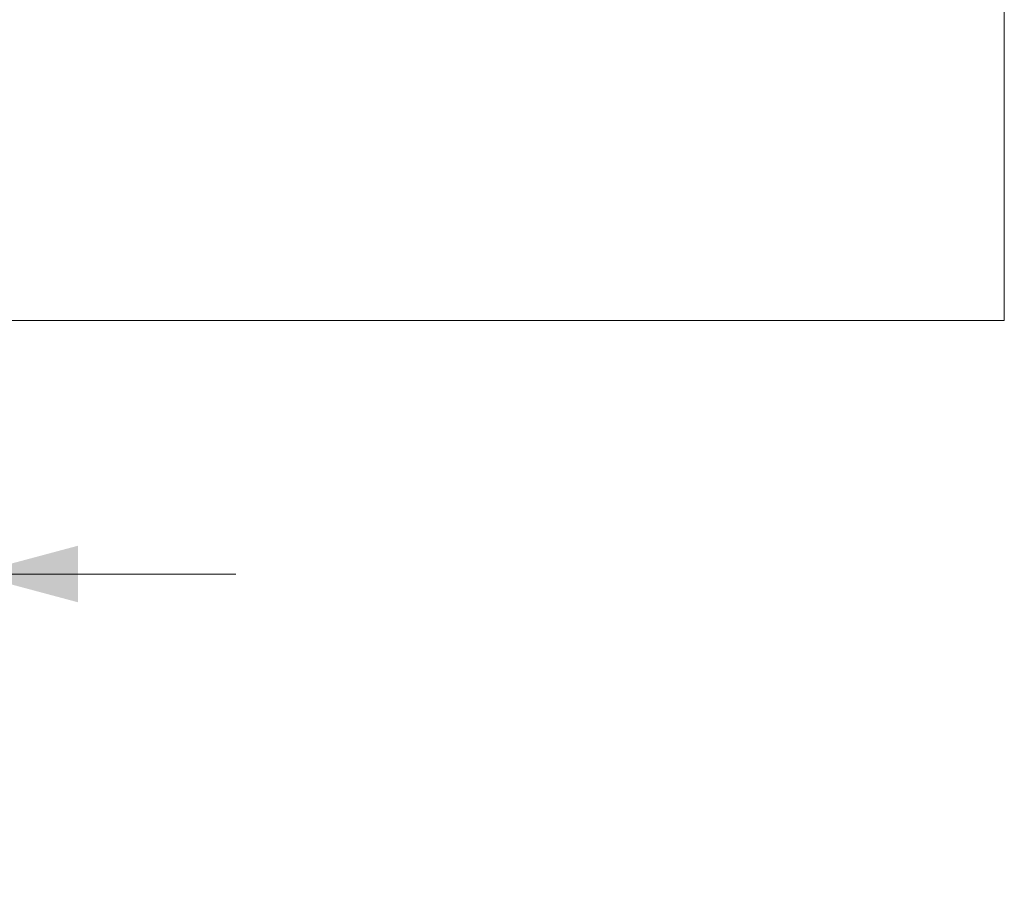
# Model space of a CAD drawing. Header units: millimetres. Extents: x -8 to 594, y 0 to 420.
# Tile 216 of 249: x 496 to 528, y 80 to 108. Entities that reach past the tile are written whole.
import ezdxf

# ---------------------------------------------------------------- set-up
doc = ezdxf.new("R2010")
doc.units = ezdxf.units.MM
doc.layers.add('1', color=7, linetype='Continuous', true_color=0xffffff)
doc.styles.add('Calibri', font='txt')
doc.dimstyles.get("Standard").update_dxf_attribs({"dimtxt": 0.18, "dimasz": 0.18, "dimexe": 0.18, "dimexo": 0.0625, "dimgap": 0.09, "dimtad": 0, "dimtih": 1, "dimtoh": 1, "dimdec": 4, "dimzin": 0, "dimdsep": 46, "dimtxsty": 'Standard', "dimcen": 0.09, "dimadec": 0, "dimazin": 0, "dimtfac": 1, "dimtdec": 4, "dimtofl": 0, "dimtmove": 0, "dimatfit": 3, "dimfxl": 0, "dimtolj": 1, "dimtzin": 0, "dimarcsym": 0})

# ---------------------------------------------------------------- blocks, each defined once
blk = doc.blocks.new('_U3')
at = {"layer": '1', "color": 18, "lineweight": 13}
for p, q in [((461.141, 119.783), (461.141, 87.858)), ((494.16, 119.783), (494.16, 87.858)), ((452.391, 89.858), (465.644, 89.858)), ((502.91, 89.858), (489.657, 89.858))]:
    blk.add_line(p, q, dxfattribs=at)
at = {"layer": '1', "color": 18}
for points in [[(461.141, 89.858), (457.641, 88.92), (457.641, 90.796)], [(494.16, 89.858), (497.66, 90.796), (497.66, 88.92)]]:
    blk.add_solid(points, dxfattribs=at)
at = {"layer": '1', "color": 18, "linetype": 'Continuous', "lineweight": 13, "char_height": 3.5, "attachment_point": 7, "line_spacing_factor": 1.399613, "style": 'Calibri'}
for s, insert in [('\\fCalibri|b0|i0;\\W1.0000;0.7', (467.33, 86.861)), ('\\fCalibri|b0|i0;\\W1.0000;CTRS', (477.48, 86.861)), ('\\fCalibri|b0|i0;\\W1.0000;AFT TIE DOWNS', (460.134, 79.816))]:
    blk.add_mtext(s, dxfattribs=dict(at, insert=insert))

msp = doc.modelspace()

# ---------------------------------------------------------------- linework, layer by layer
at = {"layer": '1', "color": 8, "linetype": 'Continuous', "lineweight": 18}
for p in [(528.43, 158.705), (427.058, 98.274)]:
    msp.add_line(p, (528.43, 98.274), dxfattribs=at)

# ---------------------------------------------------------------- dimensions: what is measured, and where the dimension line sits
at = {"layer": '1', "color": 18, "linetype": 'Continuous', "lineweight": 13}
dim = msp.add_linear_dim(base=(494.16, 89.858), p1=(461.141, 121.283), p2=(494.16, 121.283), text=' <> \\fCalibri|b0|i0;\\C18;{\\H1.00x;\\fCalibri|b0|i0;CTRS\\fCalibri|b0|i0;}\\C18;\\P\\fCalibri|b0|i0;\\C18;{\\H1.00x;\\fCalibri|b0|i0;AFT TIE DOWNS\\fCalibri|b0|i0;}\\C18;', dimstyle='Standard', override={"dimtxt": 3.5, "dimasz": 3.5, "dimexe": 2, "dimexo": 0, "dimgap": 1.5, "dimtih": 0, "dimtoh": 0, "dimdec": 1, "dimlfac": 0.02, "dimdsep": 46, "dimlunit": 2, "dimtxsty": 'Calibri', "dimsah": 1, "dimse1": 0, "dimse2": 0, "dimsd1": 0, "dimsd2": 0, "dimclrd": 18, "dimclre": 18, "dimclrt": 18, "dimtol": 0, "dimtm": -0.1, "dimtfac": 1, "dimtdec": 2, "dimtofl": 1, "dimtmove": 0, "dimlwd": 13, "dimlwe": 13}, dxfattribs=at)
dim.commit()
dim.dimension.update_dxf_attribs({"geometry": '_U3', "text_midpoint": (477.65, 89.858), "dimtype": 160})

doc.saveas('drawing.dxf')
